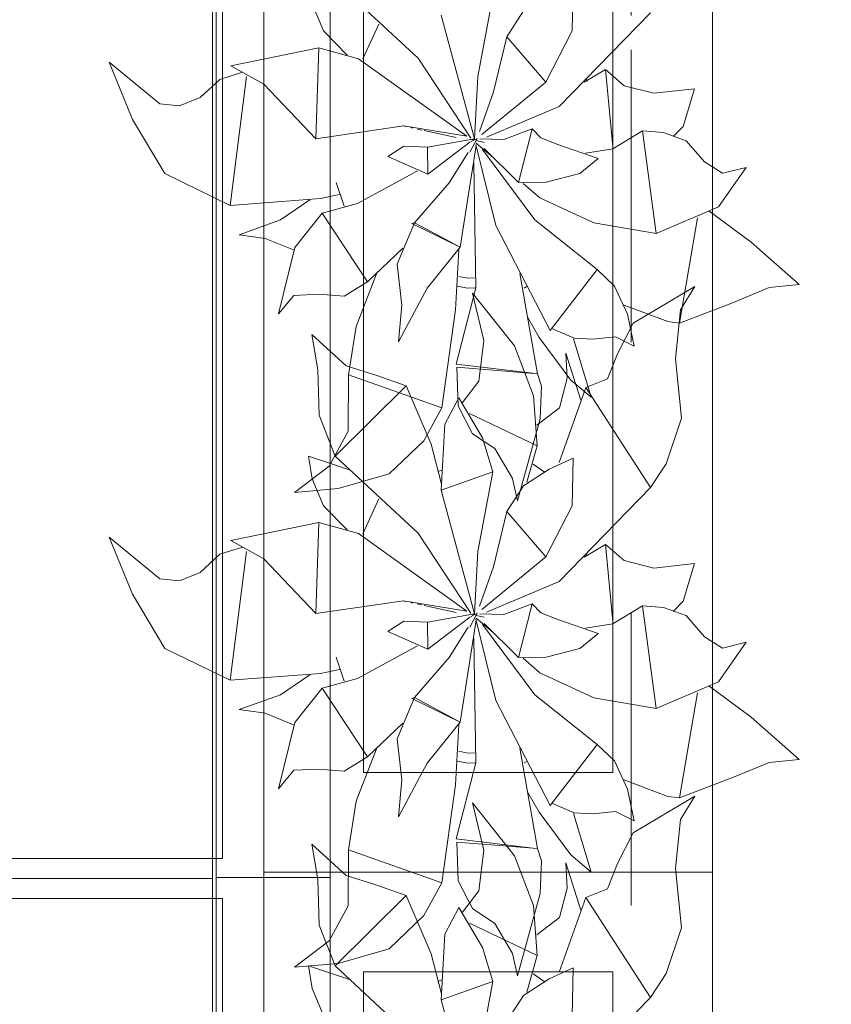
# Model space of a CAD drawing. Header units: millimetres. Extents: x 0 to 1184, y 0 to 836.
# Tile 159 of 241: x 942.35 to 950.49, y 475.56 to 485.43. Entities that reach past the tile are written whole.
import ezdxf
from ezdxf.xclip import XClip

# ---------------------------------------------------------------- set-up
doc = ezdxf.new("R2010")
doc.units = ezdxf.units.MM
doc.header["$MEASUREMENT"] = 0
doc.header["$XCLIPFRAME"] = 0
doc.linetypes.add('Штриховая', pattern=[5.644444, 2.822222, -2.822222])
for name, color, linetype in [('Интерьер - конструкции мебели', 7, 'Continuous'), ('Интерьер - Мебель', 7, 'Continuous'), ('Элемент Модели - Зона', 7, 'Continuous')]:
    doc.layers.add(name, color=color, linetype=linetype)

# ---------------------------------------------------------------- blocks, each defined once
blk = doc.blocks.new('Чертеж_4_4', base_point=(-278.4786, 89.5641))
at = {"layer": 'Интерьер - конструкции мебели', "color": 7, "linetype": 'Continuous', "lineweight": 15, "flags": 128}
for points in [[(939.384, 488.3652), (944.2865, 488.3652), (944.2865, 476.8205), (939.384, 476.8205)], [(944.3206, 488.3746), (945.4642, 488.3746), (945.4642, 476.8298), (944.3206, 476.8298)], [(939.384, 488.1652), (939.384, 477.0205), (944.384, 477.0205), (944.384, 488.1652)], [(939.384, 476.8205), (944.2865, 476.8205), (944.2865, 465.2758), (939.384, 465.2758)], [(944.3206, 476.8298), (945.4642, 476.8298), (945.4642, 465.2851), (944.3206, 465.2851)], [(939.384, 476.6205), (939.384, 465.4758), (944.384, 465.4758), (944.384, 476.6205)]]:
    blk.add_lwpolyline(points, close=True, dxfattribs=at)
at = {"layer": 'Интерьер - Мебель', "color": 7, "linetype": 'Continuous', "lineweight": 15}
for p, q in [((944.801, 491.8851), (944.801, 476.8851)), ((949.301, 476.8851), (949.301, 491.8851)), ((945.801, 490.8851), (945.801, 477.8851)), ((948.301, 477.8851), (948.301, 490.8851)), ((945.801, 477.8851), (948.301, 477.8851)), ((944.801, 476.8851), (944.801, 461.8851)), ((949.301, 476.8851), (944.801, 476.8851)), ((944.801, 476.8851), (949.301, 476.8851)), ((949.301, 461.8851), (949.301, 476.8851)), ((945.801, 475.8851), (945.801, 462.8851)), ((948.301, 475.8851), (945.801, 475.8851)), ((948.301, 462.8851), (948.301, 475.8851))]:
    blk.add_line(p, q, dxfattribs=at)
at = {"layer": 'Интерьер - Мебель', "color": 252, "linetype": 'Continuous', "lineweight": 5}
for p, q in [((945.5136, 485.8143), (946.3485, 485.0425)), ((945.5136, 485.8143), (946.3485, 485.0425)), ((947.8932, 485.3162), (947.9018, 485.7961)), ((947.8932, 485.3162), (947.9018, 485.7961)), ((945.2835, 485.5872), (945.3973, 485.3169)), ((945.2835, 485.5872), (945.3973, 485.3169)), ((946.9456, 484.859), (947.0951, 485.6567)), ((946.9456, 484.859), (947.0951, 485.6567)), ((947.2363, 485.2589), (947.4039, 485.5171)), ((947.2363, 485.2589), (947.4039, 485.5171)), ((947.763, 484.5586), (948.6766, 485.4991)), ((947.763, 484.5586), (948.6766, 485.4991)), ((945.7923, 485.0376), (945.952, 485.3853)), ((945.7923, 485.0376), (945.952, 485.3853)), ((946.5767, 485.4735), (946.9129, 484.235)), ((946.5767, 485.4735), (946.9129, 484.235)), ((945.3973, 485.3169), (945.6357, 485.0744)), ((945.3973, 485.3169), (945.6357, 485.0744)), ((947.6265, 484.8046), (947.8932, 485.3162)), ((947.6265, 484.8046), (947.8932, 485.3162)), ((947.1041, 484.7053), (947.2363, 485.2589)), ((947.1041, 484.7053), (947.2363, 485.2589)), ((947.2363, 485.2589), (947.6265, 484.8046)), ((947.2363, 485.2589), (947.6265, 484.8046)), ((944.4683, 484.968), (945.3498, 485.1483)), ((944.4683, 484.968), (945.3498, 485.1483)), ((945.3225, 484.2364), (945.3498, 485.1483)), ((945.3225, 484.2364), (945.3498, 485.1483)), ((945.3498, 485.1483), (945.7499, 485.038)), ((945.3498, 485.1483), (945.7499, 485.038)), ((943.2478, 485.0027), (943.4822, 484.4303)), ((943.2478, 485.0027), (943.7555, 484.5861)), ((943.2478, 485.0027), (943.4822, 484.4303)), ((943.2478, 485.0027), (943.7555, 484.5861)), ((945.7499, 485.038), (946.8368, 484.2617)), ((945.7499, 485.038), (946.8368, 484.2617)), ((946.3485, 485.0425), (946.8761, 484.2418)), ((946.3485, 485.0425), (946.8761, 484.2418)), ((944.3584, 484.8305), (944.5862, 484.9035)), ((944.3584, 484.8305), (944.5862, 484.9035)), ((944.4683, 484.968), (944.8004, 484.7847)), ((944.4683, 484.968), (944.8004, 484.7847)), ((948.0137, 484.8028), (948.2273, 484.929)), ((948.0137, 484.8028), (948.2273, 484.929)), ((948.2273, 484.929), (948.3, 484.1571)), ((948.2273, 484.929), (948.4153, 484.7678)), ((948.2273, 484.929), (948.3, 484.1571)), ((948.2273, 484.929), (948.4153, 484.7678)), ((944.1605, 484.6478), (944.3584, 484.8305)), ((944.1605, 484.6478), (944.3584, 484.8305)), ((944.4619, 483.5685), (944.6248, 484.8585)), ((944.4619, 483.5685), (944.6248, 484.8585)), ((946.9129, 484.235), (946.9456, 484.859)), ((946.9129, 484.235), (946.9456, 484.859)), ((946.9848, 484.2773), (947.6265, 484.8046)), ((946.9848, 484.2773), (947.6265, 484.8046)), ((948.0314, 484.8392), (948.04, 484.8112)), ((948.0314, 484.8392), (948.04, 484.8112)), ((944.8004, 484.7847), (945.3225, 484.2364)), ((944.8004, 484.7847), (945.3225, 484.2364)), ((946.9638, 484.3099), (947.1041, 484.7053)), ((946.9638, 484.3099), (947.1041, 484.7053)), ((948.4153, 484.7678), (948.7104, 484.692)), ((948.4153, 484.7678), (948.7104, 484.692)), ((948.7104, 484.692), (949.1189, 484.7377)), ((948.7104, 484.692), (949.1189, 484.7377)), ((949.0047, 484.3603), (949.1189, 484.7377)), ((949.0047, 484.3603), (949.1189, 484.7377)), ((943.9552, 484.5649), (944.1605, 484.6478)), ((943.9552, 484.5649), (944.1605, 484.6478)), ((943.7555, 484.5861), (943.9552, 484.5649)), ((943.7555, 484.5861), (943.9552, 484.5649)), ((947.0317, 484.2503), (947.763, 484.5586)), ((947.0317, 484.2503), (947.763, 484.5586)), ((943.4822, 484.4303), (943.8079, 483.8871)), ((943.4822, 484.4303), (943.8079, 483.8871)), ((945.3225, 484.2364), (946.2012, 484.3647)), ((945.3225, 484.2364), (946.2012, 484.3647)), ((946.2012, 484.3647), (946.8368, 484.2617)), ((946.2012, 484.3647), (946.8368, 484.2617)), ((946.2056, 484.3619), (946.2167, 484.3595)), ((946.2056, 484.3619), (946.2167, 484.3595)), ((946.2725, 484.3473), (946.2949, 484.3425)), ((946.2725, 484.3473), (946.2949, 484.3425)), ((946.3395, 484.3328), (946.3841, 484.323)), ((946.3395, 484.3328), (946.3841, 484.323)), ((946.4065, 484.3181), (946.7297, 484.2477)), ((946.4065, 484.3181), (946.7297, 484.2477)), ((947.2067, 484.2269), (947.4903, 484.3349)), ((947.2067, 484.2269), (947.4903, 484.3349)), ((947.3548, 483.7972), (947.4903, 484.3349)), ((947.3548, 483.7972), (947.4903, 484.3349)), ((947.4903, 484.3349), (947.5795, 484.2442)), ((947.4903, 484.3349), (947.5795, 484.2442)), ((948.3002, 484.1344), (948.5962, 484.3145)), ((948.3002, 484.1344), (948.5962, 484.3145)), ((948.5962, 484.3145), (948.7335, 483.2849)), ((948.5962, 484.3145), (948.809, 484.2975)), ((948.5962, 484.3145), (948.7335, 483.2849)), ((948.5962, 484.3145), (948.809, 484.2975)), ((948.9053, 484.2578), (949.0047, 484.3603)), ((948.9053, 484.2578), (949.0047, 484.3603)), ((946.442, 484.1522), (946.9129, 484.235)), ((946.442, 484.1522), (946.9129, 484.235)), ((946.4445, 483.8803), (946.8673, 484.2005)), ((946.4445, 483.8803), (946.8673, 484.2005)), ((946.8643, 484.1005), (946.9388, 484.2395)), ((946.8643, 484.1005), (946.9388, 484.2395)), ((946.8728, 484.2035), (946.9388, 484.2395)), ((946.8728, 484.2035), (946.9388, 484.2395)), ((946.8842, 484.23), (946.9069, 484.2245)), ((946.8842, 484.23), (946.9069, 484.2245)), ((946.9015, 484.2264), (946.9129, 484.235)), ((946.9015, 484.2264), (946.9129, 484.235)), ((946.9295, 484.219), (947.0086, 484.1999)), ((946.9295, 484.219), (947.0086, 484.1999)), ((946.9671, 484.2335), (947.2067, 484.2269)), ((946.9671, 484.2335), (947.2067, 484.2269)), ((947.5795, 484.2442), (947.747, 484.1786)), ((947.5795, 484.2442), (947.747, 484.1786)), ((948.809, 484.2975), (949.0355, 484.2167)), ((948.809, 484.2975), (949.0355, 484.2167)), ((949.0355, 484.2167), (949.2207, 484.0035)), ((949.0355, 484.2167), (949.2207, 484.0035)), ((946.0438, 484.0586), (946.2031, 484.1608)), ((946.0438, 484.0586), (946.2031, 484.1608)), ((946.2031, 484.1608), (946.442, 484.1522)), ((946.2031, 484.1608), (946.442, 484.1522)), ((946.442, 484.1522), (946.4445, 483.8803)), ((946.442, 484.1522), (946.4445, 483.8803)), ((946.7688, 483.1492), (946.9279, 484.1696)), ((946.7688, 483.1492), (946.9279, 484.1696)), ((946.9267, 484.1791), (947.1265, 483.3662)), ((946.9267, 484.1791), (947.1265, 483.3662)), ((946.9295, 484.1913), (947.0985, 484.0467)), ((946.9295, 484.1913), (947.0985, 484.0467)), ((946.9934, 484.1271), (947.5186, 483.4237)), ((946.9934, 484.1271), (947.5186, 483.4237)), ((947.0105, 484.1383), (947.3548, 483.7972)), ((947.0105, 484.1383), (947.3548, 483.7972)), ((947.747, 484.1786), (948.1539, 484.0364)), ((947.747, 484.1786), (948.1539, 484.0364)), ((948.0249, 484.0915), (948.3002, 484.1344)), ((948.0249, 484.0915), (948.3002, 484.1344)), ((946.0438, 484.0586), (946.4445, 483.8803)), ((946.0438, 484.0586), (946.4445, 483.8803)), ((946.658, 483.7954), (946.85, 484.099)), ((946.658, 483.7954), (946.85, 484.099)), ((947.9678, 483.8879), (948.1539, 484.0364)), ((947.9678, 483.8879), (948.1539, 484.0364)), ((949.2207, 484.0035), (949.3984, 483.89)), ((949.2207, 484.0035), (949.3984, 483.89)), ((945.7407, 483.5865), (946.3395, 483.9128)), ((945.7407, 483.5865), (946.3395, 483.9128)), ((946.905, 483.9911), (946.9263, 482.7418)), ((946.905, 483.9911), (946.9263, 482.7418)), ((949.359, 483.5536), (949.6366, 483.9494)), ((949.359, 483.5536), (949.6366, 483.9494)), ((949.3984, 483.89), (949.6366, 483.9494)), ((949.3984, 483.89), (949.6366, 483.9494)), ((943.8079, 483.8871), (944.4619, 483.5685)), ((943.8079, 483.8871), (944.4619, 483.5685)), ((947.6328, 483.8011), (947.9678, 483.8879)), ((947.6328, 483.8011), (947.9678, 483.8879)), ((945.5249, 483.7988), (945.607, 483.5603)), ((945.5249, 483.7988), (945.607, 483.5603)), ((946.3118, 483.3947), (946.658, 483.7954)), ((946.3118, 483.3947), (946.658, 483.7954)), ((947.3548, 483.7972), (947.6328, 483.8011)), ((947.3548, 483.7972), (947.6328, 483.8011)), ((947.3999, 483.7888), (947.5688, 483.6443)), ((947.3999, 483.7888), (947.5688, 483.6443)), ((944.4619, 483.5685), (945.3673, 483.6372)), ((944.4619, 483.5685), (945.3673, 483.6372)), ((944.967, 483.4237), (945.261, 483.6224)), ((944.967, 483.4237), (945.261, 483.6224)), ((945.3673, 483.6372), (945.5578, 483.6765)), ((945.3673, 483.6372), (945.5578, 483.6765)), ((947.5688, 483.6443), (948.111, 483.3921)), ((947.5688, 483.6443), (948.111, 483.3921)), ((945.3851, 483.4896), (945.7407, 483.5865)), ((945.3851, 483.4896), (945.7407, 483.5865)), ((948.7335, 483.2849), (949.359, 483.5536)), ((948.7335, 483.2849), (949.359, 483.5536)), ((949.2623, 483.5124), (949.6863, 483.1984)), ((949.2623, 483.5124), (949.6863, 483.1984)), ((944.553, 483.2739), (944.967, 483.4237)), ((944.553, 483.2739), (944.967, 483.4237)), ((945.1103, 483.1458), (945.3851, 483.4896)), ((945.1103, 483.1458), (945.3851, 483.4896)), ((945.3851, 483.4896), (945.8398, 482.8003)), ((945.3851, 483.4896), (945.8398, 482.8003)), ((947.5186, 483.4237), (948.1415, 482.9247)), ((947.5186, 483.4237), (948.1415, 482.9247)), ((948.9677, 482.3886), (949.1488, 483.4419)), ((948.9677, 482.3886), (949.1488, 483.4419)), ((946.1357, 482.9804), (946.3118, 483.3947)), ((946.1357, 482.9804), (946.3118, 483.3947)), ((946.2857, 483.3863), (946.3118, 483.3947)), ((946.2857, 483.3863), (946.3118, 483.3947)), ((946.2857, 483.3863), (946.7688, 483.1492)), ((946.2857, 483.3863), (946.7688, 483.1492)), ((946.3118, 483.3947), (946.7688, 483.1492)), ((946.3118, 483.3947), (946.7688, 483.1492)), ((947.1265, 483.3662), (947.673, 482.3144)), ((947.1265, 483.3662), (947.673, 482.3144)), ((948.111, 483.3921), (948.7335, 483.2849)), ((948.111, 483.3921), (948.7335, 483.2849)), ((944.553, 483.2739), (944.8118, 483.2376)), ((944.553, 483.2739), (944.8118, 483.2376)), ((944.8118, 483.2376), (945.0977, 483.1212)), ((944.8118, 483.2376), (945.0977, 483.1212)), ((944.9465, 482.4798), (945.1103, 483.1458)), ((944.9465, 482.4798), (945.1103, 483.1458)), ((945.8398, 482.8003), (946.1944, 483.1391)), ((945.8398, 482.8003), (946.1944, 483.1391)), ((946.439, 482.7368), (946.7688, 483.1492)), ((946.439, 482.7368), (946.7688, 483.1492)), ((946.7224, 482.5209), (946.7544, 483.121)), ((946.7224, 482.5209), (946.7544, 483.121)), ((949.6863, 483.1984), (950.1679, 482.7734)), ((949.6863, 483.1984), (950.1679, 482.7734)), ((946.1357, 482.9804), (946.1822, 482.5692)), ((946.1357, 482.9804), (946.1822, 482.5692)), ((947.673, 482.3144), (948.1416, 482.9247)), ((947.673, 482.3144), (948.1416, 482.9247)), ((948.1415, 482.9247), (948.3165, 482.7593)), ((948.1415, 482.9247), (948.3165, 482.7593)), ((945.7262, 482.3549), (945.9292, 482.8807)), ((945.7262, 482.3549), (945.9292, 482.8807)), ((946.7542, 482.8559), (946.8469, 482.8373)), ((946.7542, 482.8559), (946.8469, 482.8373)), ((946.8469, 482.8373), (946.9122, 482.8411)), ((946.8469, 482.8373), (946.9122, 482.8411)), ((947.368, 482.8865), (947.543, 481.8807)), ((947.368, 482.8865), (947.543, 481.8807)), ((945.6056, 482.6571), (945.8398, 482.8003)), ((945.6056, 482.6571), (945.8398, 482.8003)), ((946.1497, 482.2009), (946.439, 482.7368)), ((946.1497, 482.2009), (946.439, 482.7368)), ((946.7275, 481.9772), (946.9263, 482.7418)), ((946.7275, 481.9772), (946.9263, 482.7418)), ((946.7414, 482.7572), (946.8422, 482.737)), ((946.7414, 482.7572), (946.8422, 482.737)), ((946.8422, 482.737), (946.9201, 482.7415)), ((946.8422, 482.737), (946.9201, 482.7415)), ((947.4112, 482.7395), (947.4337, 482.7544)), ((947.4112, 482.7395), (947.4337, 482.7544)), ((948.3165, 482.7593), (948.4467, 482.4772)), ((948.3165, 482.7593), (948.4467, 482.4772)), ((948.504, 482.3877), (949.1221, 482.7563)), ((948.504, 482.3877), (949.1221, 482.7563)), ((948.9771, 482.5223), (949.1221, 482.7563)), ((948.9771, 482.5223), (949.1221, 482.7563)), ((949.5088, 482.5962), (949.8672, 482.7452)), ((949.5088, 482.5962), (949.8672, 482.7452)), ((949.8672, 482.7452), (950.1679, 482.7734)), ((949.8672, 482.7452), (950.1679, 482.7734)), ((944.9465, 482.4798), (945.1017, 482.6659)), ((944.9465, 482.4798), (945.1017, 482.6659)), ((945.1017, 482.6659), (945.3502, 482.6774)), ((945.1017, 482.6659), (945.3502, 482.6774)), ((945.3502, 482.6774), (945.6056, 482.6571)), ((945.3502, 482.6774), (945.6056, 482.6571)), ((946.8917, 482.6888), (947.0074, 482.2147)), ((946.8917, 482.6888), (947.3122, 482.159)), ((946.8917, 482.6888), (947.0074, 482.2147)), ((946.8917, 482.6888), (947.3122, 482.159)), ((946.1497, 482.2009), (946.1822, 482.5692)), ((946.1497, 482.2009), (946.1822, 482.5692)), ((948.4041, 482.5725), (948.853, 482.403)), ((948.4041, 482.5725), (948.853, 482.403)), ((948.9294, 482.0299), (948.9771, 482.5223)), ((948.9294, 482.0299), (948.9771, 482.5223)), ((948.9677, 482.3886), (949.5088, 482.5962)), ((948.9677, 482.3886), (949.5088, 482.5962)), ((946.5844, 481.5394), (946.7224, 482.5209)), ((946.5844, 481.5394), (946.7224, 482.5209)), ((947.4486, 482.4447), (947.5624, 482.2448)), ((947.4486, 482.4447), (947.5624, 482.2448)), ((948.4467, 482.4772), (948.5152, 482.1583)), ((948.4467, 482.4772), (948.5152, 482.1583)), ((945.649, 481.87), (945.7262, 482.3549)), ((945.649, 481.87), (945.7262, 482.3549)), ((947.6886, 482.3347), (947.9125, 482.2378)), ((947.6886, 482.3347), (947.9125, 482.2378)), ((948.3466, 482.0817), (948.504, 482.3877)), ((948.3466, 482.0817), (948.504, 482.3877)), ((948.853, 482.403), (948.9677, 482.3886)), ((948.853, 482.403), (948.9677, 482.3886)), ((945.2797, 482.2743), (945.3419, 481.9193)), ((945.2797, 482.2743), (945.6261, 481.9593)), ((945.2797, 482.2743), (945.3419, 481.9193)), ((945.2797, 482.2743), (945.6261, 481.9593)), ((947.5624, 482.2448), (947.8772, 481.8175)), ((947.5624, 482.2448), (947.8772, 481.8175)), ((947.9061, 482.2311), (948.0817, 481.6444)), ((947.9061, 482.2311), (948.0817, 481.6444)), ((947.9125, 482.2378), (948.0958, 482.2284)), ((947.9125, 482.2378), (948.0958, 482.2284)), ((948.0958, 482.2284), (948.3278, 482.2516)), ((948.0958, 482.2284), (948.3278, 482.2516)), ((948.3278, 482.2516), (948.5152, 482.1583)), ((948.3278, 482.2516), (948.5152, 482.1583)), ((946.9557, 481.8061), (947.0074, 482.2147)), ((946.9557, 481.8061), (947.0074, 482.2147)), ((947.3122, 482.159), (947.5034, 481.6579)), ((947.3122, 482.159), (947.5034, 481.6579)), ((947.8297, 482.0864), (947.8419, 481.8346)), ((947.8297, 482.0864), (947.9796, 481.6144)), ((947.8297, 482.0864), (947.8419, 481.8346)), ((947.8297, 482.0864), (947.9796, 481.6144)), ((948.2476, 481.8284), (948.3466, 482.0817)), ((948.2476, 481.8284), (948.3466, 482.0817)), ((948.9294, 482.0299), (948.9874, 481.435)), ((948.9294, 482.0299), (948.9874, 481.435)), ((945.6261, 481.9593), (945.9247, 481.8676)), ((945.6261, 481.9593), (945.9247, 481.8676)), ((946.7275, 481.9772), (947.4989, 481.8859)), ((946.7275, 481.9772), (947.4989, 481.8859)), ((946.7344, 481.9453), (946.7478, 481.5576)), ((946.7344, 481.9453), (947.543, 481.8807)), ((946.7344, 481.9453), (946.7478, 481.5576)), ((946.7344, 481.9453), (947.543, 481.8807)), ((945.3419, 481.9193), (945.356, 481.4637)), ((945.3419, 481.9193), (945.356, 481.4637)), ((945.6445, 481.3062), (945.649, 481.87)), ((945.6445, 481.3062), (945.649, 481.87)), ((945.649, 481.87), (946.5844, 481.5394)), ((945.649, 481.87), (946.5844, 481.5394)), ((945.9247, 481.8676), (946.2266, 481.7599)), ((945.9247, 481.8676), (946.2266, 481.7599)), ((947.543, 481.8807), (947.5834, 481.7574)), ((947.543, 481.8807), (947.5834, 481.7574)), ((947.7662, 481.5377), (947.8419, 481.8346)), ((947.7662, 481.5377), (947.8419, 481.8346)), ((945.5136, 481.0541), (946.2266, 481.7599)), ((945.5136, 481.0541), (946.2266, 481.7599)), ((946.2266, 481.7599), (946.4775, 481.1757)), ((946.2266, 481.7599), (946.4775, 481.1757)), ((946.7924, 481.5924), (946.9557, 481.8061)), ((946.7924, 481.5924), (946.9557, 481.8061)), ((947.5701, 481.4293), (947.5834, 481.7574)), ((947.5701, 481.4293), (947.5834, 481.7574)), ((947.7608, 480.9915), (948.0293, 481.7413)), ((947.7608, 480.9915), (948.0293, 481.7413)), ((947.8772, 481.8175), (948.0817, 481.6444)), ((947.8772, 481.8175), (948.0817, 481.6444)), ((948.0293, 481.7413), (948.2476, 481.8284)), ((948.0293, 481.7413), (948.2476, 481.8284)), ((948.0293, 481.7413), (948.6766, 480.7389)), ((948.0293, 481.7413), (948.6766, 480.7389)), ((946.6163, 481.3735), (946.7544, 481.6394)), ((946.6163, 481.3735), (946.7544, 481.6394)), ((946.7544, 481.6394), (946.9938, 481.2389)), ((946.7544, 481.6394), (946.9938, 481.2389)), ((947.5034, 481.6579), (947.5408, 481.1587)), ((947.5034, 481.6579), (947.5408, 481.1587)), ((946.4044, 481.209), (946.5844, 481.5394)), ((946.4044, 481.209), (946.5844, 481.5394)), ((946.7478, 481.5576), (946.8911, 481.2798)), ((946.7478, 481.5576), (946.8911, 481.2798)), ((947.537, 481.364), (947.7662, 481.5377)), ((947.537, 481.364), (947.7662, 481.5377)), ((945.356, 481.4637), (945.5136, 481.0541)), ((945.356, 481.4637), (945.5136, 481.0541)), ((946.8618, 481.4816), (947.5408, 481.1587)), ((946.8618, 481.4816), (947.5408, 481.1587)), ((946.5767, 480.7133), (946.6163, 481.3735)), ((946.5767, 480.7133), (946.6163, 481.3735)), ((947.3423, 480.6065), (947.5701, 481.4293)), ((947.3423, 480.6065), (947.5701, 481.4293)), ((948.8347, 480.977), (948.9874, 481.435)), ((948.8347, 480.977), (948.9874, 481.435)), ((945.4548, 480.9557), (945.6445, 481.3062)), ((945.4548, 480.9557), (945.6445, 481.3062)), ((946.8911, 481.2798), (947.1182, 481.1311)), ((946.8911, 481.2798), (947.1182, 481.1311)), ((946.0575, 480.8762), (946.4044, 481.209)), ((946.0575, 480.8762), (946.4044, 481.209)), ((946.4775, 481.1757), (946.5803, 480.7736)), ((946.4775, 481.1757), (946.5803, 480.7736)), ((946.9938, 481.2389), (947.0951, 480.8965)), ((946.9938, 481.2389), (947.0951, 480.8965)), ((947.439, 480.7922), (947.5408, 481.1587)), ((947.439, 480.7922), (947.5408, 481.1587)), ((945.2487, 481.0544), (945.2835, 480.827)), ((945.2487, 481.0544), (945.6586, 480.9166)), ((945.2487, 481.0544), (945.2835, 480.827)), ((945.2487, 481.0544), (945.6586, 480.9166)), ((945.5136, 481.0541), (946.3485, 480.2823)), ((945.5136, 481.0541), (946.3485, 480.2823)), ((947.1182, 481.1311), (947.2944, 480.8297)), ((947.1182, 481.1311), (947.2944, 480.8297)), ((945.1073, 480.6909), (945.4548, 480.9557)), ((945.1073, 480.6909), (945.4548, 480.9557)), ((947.5003, 480.9752), (947.6119, 480.8978)), ((947.5003, 480.9752), (947.6119, 480.8978)), ((947.6608, 480.9245), (947.9018, 481.0358)), ((947.6608, 480.9245), (947.9018, 481.0358)), ((947.8932, 480.5559), (947.9018, 481.0358)), ((947.8932, 480.5559), (947.9018, 481.0358)), ((948.6766, 480.7389), (948.8347, 480.977)), ((948.6766, 480.7389), (948.8347, 480.977)), ((945.5453, 480.7291), (946.0575, 480.8762)), ((945.5453, 480.7291), (946.0575, 480.8762)), ((946.5444, 480.8994), (946.588, 480.9133)), ((946.5444, 480.8994), (946.588, 480.9133)), ((946.5767, 480.7133), (947.0951, 480.8965)), ((946.5767, 480.7133), (947.0951, 480.8965)), ((946.9456, 480.0988), (947.0951, 480.8965)), ((946.9456, 480.0988), (947.0951, 480.8965)), ((947.4039, 480.7569), (947.6608, 480.9245)), ((947.4039, 480.7569), (947.6608, 480.9245)), ((945.2835, 480.827), (945.3973, 480.5567)), ((945.2835, 480.827), (945.3973, 480.5567)), ((947.2363, 480.4987), (947.4039, 480.7569)), ((947.2363, 480.4987), (947.4039, 480.7569)), ((947.2944, 480.8297), (947.3423, 480.6065)), ((947.2944, 480.8297), (947.3423, 480.6065)), ((945.1073, 480.6909), (945.5453, 480.7291)), ((945.1073, 480.6909), (945.5453, 480.7291)), ((946.5767, 480.7133), (946.9129, 479.4748)), ((946.5767, 480.7133), (946.9129, 479.4748)), ((947.763, 479.7984), (948.6766, 480.7389)), ((947.763, 479.7984), (948.6766, 480.7389)), ((945.3973, 480.5567), (945.6357, 480.3142)), ((945.3973, 480.5567), (945.6357, 480.3142)), ((945.7923, 480.2774), (945.952, 480.6251)), ((945.7923, 480.2774), (945.952, 480.6251)), ((947.6265, 480.0444), (947.8932, 480.5559)), ((947.6265, 480.0444), (947.8932, 480.5559)), ((947.1041, 479.9451), (947.2363, 480.4987)), ((947.1041, 479.9451), (947.2363, 480.4987)), ((947.2363, 480.4987), (947.6265, 480.0444)), ((947.2363, 480.4987), (947.6265, 480.0444)), ((944.4683, 480.2077), (945.3498, 480.3881)), ((944.4683, 480.2077), (945.3498, 480.3881)), ((945.3225, 479.4761), (945.3498, 480.3881)), ((945.3225, 479.4761), (945.3498, 480.3881)), ((945.3498, 480.3881), (945.7499, 480.2778)), ((945.3498, 480.3881), (945.7499, 480.2778)), ((945.7499, 480.2778), (946.8368, 479.5015)), ((945.7499, 480.2778), (946.8368, 479.5015)), ((946.3485, 480.2823), (946.8761, 479.4816)), ((946.3485, 480.2823), (946.8761, 479.4816)), ((943.2478, 480.2425), (943.4822, 479.6701)), ((943.2478, 480.2425), (943.7555, 479.8259)), ((943.2478, 480.2425), (943.4822, 479.6701)), ((943.2478, 480.2425), (943.7555, 479.8259)), ((944.4683, 480.2077), (944.8004, 480.0245)), ((944.4683, 480.2077), (944.8004, 480.0245)), ((948.0137, 480.0426), (948.2273, 480.1688)), ((948.0137, 480.0426), (948.2273, 480.1688)), ((948.2273, 480.1688), (948.3, 479.3968)), ((948.2273, 480.1688), (948.4153, 480.0075)), ((948.2273, 480.1688), (948.3, 479.3968)), ((948.2273, 480.1688), (948.4153, 480.0075)), ((944.1605, 479.8876), (944.3584, 480.0703)), ((944.1605, 479.8876), (944.3584, 480.0703)), ((944.3584, 480.0703), (944.5862, 480.1433)), ((944.3584, 480.0703), (944.5862, 480.1433)), ((944.4619, 478.8083), (944.6248, 480.0983)), ((944.4619, 478.8083), (944.6248, 480.0983)), ((946.9129, 479.4748), (946.9456, 480.0988)), ((946.9129, 479.4748), (946.9456, 480.0988)), ((948.0314, 480.079), (948.04, 480.051)), ((948.0314, 480.079), (948.04, 480.051)), ((944.8004, 480.0245), (945.3225, 479.4761)), ((944.8004, 480.0245), (945.3225, 479.4761)), ((946.9848, 479.5171), (947.6265, 480.0444)), ((946.9848, 479.5171), (947.6265, 480.0444)), ((948.4153, 480.0075), (948.7104, 479.9317)), ((948.4153, 480.0075), (948.7104, 479.9317)), ((948.7104, 479.9317), (949.1189, 479.9775)), ((948.7104, 479.9317), (949.1189, 479.9775)), ((949.0047, 479.6001), (949.1189, 479.9775)), ((949.0047, 479.6001), (949.1189, 479.9775)), ((943.9552, 479.8047), (944.1605, 479.8876)), ((943.9552, 479.8047), (944.1605, 479.8876)), ((946.9638, 479.5497), (947.1041, 479.9451)), ((946.9638, 479.5497), (947.1041, 479.9451)), ((943.7555, 479.8259), (943.9552, 479.8047)), ((943.7555, 479.8259), (943.9552, 479.8047)), ((947.0317, 479.4901), (947.763, 479.7984)), ((947.0317, 479.4901), (947.763, 479.7984)), ((943.4822, 479.6701), (943.8079, 479.1269)), ((943.4822, 479.6701), (943.8079, 479.1269)), ((945.3225, 479.4761), (946.2012, 479.6045)), ((945.3225, 479.4761), (946.2012, 479.6045)), ((946.2012, 479.6045), (946.8368, 479.5015)), ((946.2012, 479.6045), (946.8368, 479.5015)), ((946.2056, 479.6017), (946.2167, 479.5993)), ((946.2056, 479.6017), (946.2167, 479.5993)), ((946.2725, 479.5871), (946.2949, 479.5823)), ((946.2725, 479.5871), (946.2949, 479.5823)), ((946.3395, 479.5725), (946.3841, 479.5628)), ((946.3395, 479.5725), (946.3841, 479.5628)), ((947.2067, 479.4667), (947.4903, 479.5747)), ((947.2067, 479.4667), (947.4903, 479.5747)), ((947.3548, 479.037), (947.4903, 479.5747)), ((947.3548, 479.037), (947.4903, 479.5747)), ((947.4903, 479.5747), (947.5795, 479.484)), ((947.4903, 479.5747), (947.5795, 479.484)), ((948.9053, 479.4976), (949.0047, 479.6001)), ((948.9053, 479.4976), (949.0047, 479.6001)), ((946.4065, 479.5579), (946.7297, 479.4874)), ((946.4065, 479.5579), (946.7297, 479.4874)), ((946.442, 479.392), (946.9129, 479.4748)), ((946.442, 479.392), (946.9129, 479.4748)), ((946.8643, 479.3403), (946.9388, 479.4793)), ((946.8643, 479.3403), (946.9388, 479.4793)), ((946.8728, 479.4433), (946.9388, 479.4793)), ((946.8728, 479.4433), (946.9388, 479.4793)), ((946.8842, 479.4697), (946.9069, 479.4643)), ((946.8842, 479.4697), (946.9069, 479.4643)), ((946.9015, 479.4662), (946.9129, 479.4748)), ((946.9015, 479.4662), (946.9129, 479.4748)), ((946.9671, 479.4733), (947.2067, 479.4667)), ((946.9671, 479.4733), (947.2067, 479.4667)), ((947.5795, 479.484), (947.747, 479.4184)), ((947.5795, 479.484), (947.747, 479.4184)), ((948.3002, 479.3742), (948.5962, 479.5543)), ((948.3002, 479.3742), (948.5962, 479.5543)), ((948.5962, 479.5543), (948.7335, 478.5247)), ((948.5962, 479.5543), (948.809, 479.5373)), ((948.5962, 479.5543), (948.7335, 478.5247)), ((948.5962, 479.5543), (948.809, 479.5373)), ((948.809, 479.5373), (949.0355, 479.4565)), ((948.809, 479.5373), (949.0355, 479.4565)), ((946.0438, 479.2984), (946.2031, 479.4006)), ((946.0438, 479.2984), (946.2031, 479.4006)), ((946.2031, 479.4006), (946.442, 479.392)), ((946.2031, 479.4006), (946.442, 479.392)), ((946.442, 479.392), (946.4445, 479.1201)), ((946.442, 479.392), (946.4445, 479.1201)), ((946.4445, 479.1201), (946.8673, 479.4403)), ((946.4445, 479.1201), (946.8673, 479.4403)), ((946.7688, 478.389), (946.9279, 479.4094)), ((946.7688, 478.389), (946.9279, 479.4094)), ((946.9267, 479.4189), (947.1265, 478.606)), ((946.9267, 479.4189), (947.1265, 478.606)), ((946.9295, 479.4588), (947.0086, 479.4397)), ((946.9295, 479.4588), (947.0086, 479.4397)), ((946.9295, 479.431), (947.0985, 479.2865)), ((946.9295, 479.431), (947.0985, 479.2865)), ((946.9934, 479.3669), (947.5186, 478.6635)), ((946.9934, 479.3669), (947.5186, 478.6635)), ((947.0105, 479.3781), (947.3548, 479.037)), ((947.0105, 479.3781), (947.3548, 479.037)), ((947.747, 479.4184), (948.1539, 479.2762)), ((947.747, 479.4184), (948.1539, 479.2762)), ((948.0249, 479.3313), (948.3002, 479.3742)), ((948.0249, 479.3313), (948.3002, 479.3742)), ((949.0355, 479.4565), (949.2207, 479.2433)), ((949.0355, 479.4565), (949.2207, 479.2433)), ((946.0438, 479.2984), (946.4445, 479.1201)), ((946.0438, 479.2984), (946.4445, 479.1201)), ((946.658, 479.0352), (946.85, 479.3388)), ((946.658, 479.0352), (946.85, 479.3388)), ((947.9678, 479.1277), (948.1539, 479.2762)), ((947.9678, 479.1277), (948.1539, 479.2762)), ((946.905, 479.2309), (946.9263, 477.9816)), ((946.905, 479.2309), (946.9263, 477.9816)), ((949.2207, 479.2433), (949.3984, 479.1298)), ((949.2207, 479.2433), (949.3984, 479.1298)), ((949.359, 478.7934), (949.6366, 479.1892)), ((949.359, 478.7934), (949.6366, 479.1892)), ((949.3984, 479.1298), (949.6366, 479.1892)), ((949.3984, 479.1298), (949.6366, 479.1892)), ((943.8079, 479.1269), (944.4619, 478.8083)), ((943.8079, 479.1269), (944.4619, 478.8083)), ((945.7407, 478.8263), (946.3395, 479.1526)), ((945.7407, 478.8263), (946.3395, 479.1526)), ((947.6328, 479.0409), (947.9678, 479.1277)), ((947.6328, 479.0409), (947.9678, 479.1277)), ((945.5249, 479.0386), (945.607, 478.8001)), ((945.5249, 479.0386), (945.607, 478.8001)), ((946.3118, 478.6345), (946.658, 479.0352)), ((946.3118, 478.6345), (946.658, 479.0352)), ((947.3548, 479.037), (947.6328, 479.0409)), ((947.3548, 479.037), (947.6328, 479.0409)), ((947.3999, 479.0286), (947.5688, 478.8841)), ((947.3999, 479.0286), (947.5688, 478.8841)), ((944.4619, 478.8083), (945.3673, 478.877)), ((944.4619, 478.8083), (945.3673, 478.877)), ((945.3673, 478.877), (945.5578, 478.9163)), ((945.3673, 478.877), (945.5578, 478.9163)), ((947.5688, 478.8841), (948.111, 478.6319)), ((947.5688, 478.8841), (948.111, 478.6319)), ((944.967, 478.6635), (945.261, 478.8622)), ((944.967, 478.6635), (945.261, 478.8622)), ((945.3851, 478.7294), (945.7407, 478.8263)), ((945.3851, 478.7294), (945.7407, 478.8263)), ((948.7335, 478.5247), (949.359, 478.7934)), ((948.7335, 478.5247), (949.359, 478.7934)), ((945.1103, 478.3856), (945.3851, 478.7294)), ((945.1103, 478.3856), (945.3851, 478.7294)), ((945.3851, 478.7294), (945.8398, 478.0401)), ((945.3851, 478.7294), (945.8398, 478.0401)), ((948.9677, 477.6284), (949.1488, 478.6817)), ((948.9677, 477.6284), (949.1488, 478.6817)), ((949.2623, 478.7522), (949.6863, 478.4382)), ((949.2623, 478.7522), (949.6863, 478.4382)), ((944.553, 478.5137), (944.967, 478.6635)), ((944.553, 478.5137), (944.967, 478.6635)), ((946.1357, 478.2202), (946.3118, 478.6345)), ((946.1357, 478.2202), (946.3118, 478.6345)), ((946.2857, 478.6261), (946.3118, 478.6345)), ((946.2857, 478.6261), (946.3118, 478.6345)), ((946.2857, 478.6261), (946.7688, 478.389)), ((946.2857, 478.6261), (946.7688, 478.389)), ((946.3118, 478.6345), (946.7688, 478.389)), ((946.3118, 478.6345), (946.7688, 478.389)), ((947.1265, 478.606), (947.673, 477.5542)), ((947.1265, 478.606), (947.673, 477.5542)), ((947.5186, 478.6635), (948.1415, 478.1645)), ((947.5186, 478.6635), (948.1415, 478.1645)), ((948.111, 478.6319), (948.7335, 478.5247)), ((948.111, 478.6319), (948.7335, 478.5247)), ((944.553, 478.5137), (944.8118, 478.4774)), ((944.553, 478.5137), (944.8118, 478.4774)), ((944.8118, 478.4774), (945.0977, 478.361)), ((944.8118, 478.4774), (945.0977, 478.361)), ((944.9465, 477.7196), (945.1103, 478.3856)), ((944.9465, 477.7196), (945.1103, 478.3856)), ((945.8398, 478.0401), (946.1944, 478.3789)), ((945.8398, 478.0401), (946.1944, 478.3789)), ((946.439, 477.9766), (946.7688, 478.389)), ((946.439, 477.9766), (946.7688, 478.389)), ((949.6863, 478.4382), (950.1679, 478.0132)), ((949.6863, 478.4382), (950.1679, 478.0132)), ((946.7224, 477.7607), (946.7544, 478.3607)), ((946.7224, 477.7607), (946.7544, 478.3607)), ((946.1357, 478.2202), (946.1822, 477.809)), ((946.1357, 478.2202), (946.1822, 477.809)), ((945.7262, 477.5947), (945.9292, 478.1205)), ((945.7262, 477.5947), (945.9292, 478.1205)), ((946.7542, 478.0957), (946.8469, 478.0771)), ((946.7542, 478.0957), (946.8469, 478.0771)), ((947.368, 478.1263), (947.543, 477.1205)), ((947.368, 478.1263), (947.543, 477.1205)), ((947.673, 477.5542), (948.1416, 478.1645)), ((947.673, 477.5542), (948.1416, 478.1645)), ((948.1415, 478.1645), (948.3165, 477.999)), ((948.1415, 478.1645), (948.3165, 477.999)), ((945.6056, 477.8968), (945.8398, 478.0401)), ((945.6056, 477.8968), (945.8398, 478.0401)), ((946.7414, 477.997), (946.8422, 477.9768)), ((946.7414, 477.997), (946.8422, 477.9768)), ((946.8469, 478.0771), (946.9122, 478.0809)), ((946.8469, 478.0771), (946.9122, 478.0809)), ((947.4112, 477.9793), (947.4337, 477.9942)), ((947.4112, 477.9793), (947.4337, 477.9942)), ((948.3165, 477.999), (948.4467, 477.717)), ((948.3165, 477.999), (948.4467, 477.717)), ((949.5088, 477.836), (949.8672, 477.9849)), ((949.5088, 477.836), (949.8672, 477.9849)), ((949.8672, 477.9849), (950.1679, 478.0132)), ((949.8672, 477.9849), (950.1679, 478.0132)), ((944.9465, 477.7196), (945.1017, 477.9057)), ((944.9465, 477.7196), (945.1017, 477.9057)), ((945.1017, 477.9057), (945.3502, 477.9172)), ((945.1017, 477.9057), (945.3502, 477.9172)), ((945.3502, 477.9172), (945.6056, 477.8968)), ((945.3502, 477.9172), (945.6056, 477.8968)), ((946.1497, 477.4407), (946.439, 477.9766)), ((946.1497, 477.4407), (946.439, 477.9766)), ((946.7275, 477.217), (946.9263, 477.9816)), ((946.7275, 477.217), (946.9263, 477.9816)), ((946.8422, 477.9768), (946.9201, 477.9813)), ((946.8422, 477.9768), (946.9201, 477.9813)), ((946.1497, 477.4407), (946.1822, 477.809)), ((946.1497, 477.4407), (946.1822, 477.809)), ((948.4041, 477.8123), (948.853, 477.6428)), ((948.4041, 477.8123), (948.853, 477.6428)), ((948.9677, 477.6284), (949.5088, 477.836)), ((948.9677, 477.6284), (949.5088, 477.836)), ((946.5844, 476.7791), (946.7224, 477.7607)), ((946.5844, 476.7791), (946.7224, 477.7607)), ((948.4467, 477.717), (948.5152, 477.3981)), ((948.4467, 477.717), (948.5152, 477.3981)), ((945.649, 477.1098), (945.7262, 477.5947)), ((945.649, 477.1098), (945.7262, 477.5947)), ((947.4486, 477.6845), (947.5624, 477.4846)), ((947.4486, 477.6845), (947.5624, 477.4846)), ((948.504, 477.2784), (949.1221, 477.6469)), ((948.504, 477.2784), (949.1221, 477.6469)), ((948.853, 477.6428), (948.9677, 477.6284)), ((948.853, 477.6428), (948.9677, 477.6284)), ((948.9771, 477.413), (949.1221, 477.6469)), ((948.9771, 477.413), (949.1221, 477.6469)), ((946.8917, 477.5795), (947.0074, 477.1053)), ((946.8917, 477.5795), (947.3122, 477.0497)), ((946.8917, 477.5795), (947.0074, 477.1053)), ((946.8917, 477.5795), (947.3122, 477.0497)), ((947.6886, 477.5745), (947.9125, 477.4776)), ((947.6886, 477.5745), (947.9125, 477.4776)), ((948.0958, 477.4682), (948.3278, 477.4914)), ((948.0958, 477.4682), (948.3278, 477.4914)), ((948.3278, 477.4914), (948.5152, 477.3981)), ((948.3278, 477.4914), (948.5152, 477.3981)), ((947.5624, 477.4846), (947.8772, 477.0573)), ((947.5624, 477.4846), (947.8772, 477.0573)), ((947.9061, 477.4709), (948.0817, 476.8842)), ((947.9061, 477.4709), (948.0817, 476.8842)), ((947.9125, 477.4776), (948.0958, 477.4682)), ((947.9125, 477.4776), (948.0958, 477.4682)), ((948.9294, 476.9206), (948.9771, 477.413)), ((948.9294, 476.9206), (948.9771, 477.413)), ((946.7275, 477.217), (947.4989, 477.1257)), ((946.7275, 477.217), (947.4989, 477.1257)), ((948.3466, 476.9723), (948.504, 477.2784)), ((948.3466, 476.9723), (948.504, 477.2784)), ((945.2797, 477.1649), (945.3419, 476.81)), ((945.2797, 477.1649), (945.6261, 476.85)), ((945.2797, 477.1649), (945.3419, 476.81)), ((945.2797, 477.1649), (945.6261, 476.85)), ((945.6445, 476.546), (945.649, 477.1098)), ((945.6445, 476.546), (945.649, 477.1098)), ((945.649, 477.1098), (946.5844, 476.7791)), ((945.649, 477.1098), (946.5844, 476.7791)), ((946.7344, 477.1851), (946.7478, 476.7974)), ((946.7344, 477.1851), (947.543, 477.1205)), ((946.7344, 477.1851), (946.7478, 476.7974)), ((946.7344, 477.1851), (947.543, 477.1205)), ((946.9557, 476.6968), (947.0074, 477.1053)), ((946.9557, 476.6968), (947.0074, 477.1053)), ((947.543, 477.1205), (947.5834, 476.9971)), ((947.543, 477.1205), (947.5834, 476.9971)), ((947.3122, 477.0497), (947.5034, 476.5486)), ((947.3122, 477.0497), (947.5034, 476.5486)), ((947.5701, 476.6691), (947.5834, 476.9971)), ((947.5701, 476.6691), (947.5834, 476.9971)), ((947.8772, 477.0573), (948.0817, 476.8842)), ((947.8772, 477.0573), (948.0817, 476.8842)), ((947.8297, 476.977), (947.8419, 476.7253)), ((947.8297, 476.977), (947.9796, 476.5051)), ((947.8297, 476.977), (947.8419, 476.7253)), ((947.8297, 476.977), (947.9796, 476.5051)), ((948.2476, 476.719), (948.3466, 476.9723)), ((948.2476, 476.719), (948.3466, 476.9723)), ((948.9294, 476.9206), (948.9874, 476.3256)), ((948.9294, 476.9206), (948.9874, 476.3256)), ((945.3419, 476.81), (945.356, 476.3544)), ((945.3419, 476.81), (945.356, 476.3544)), ((945.6261, 476.85), (945.9247, 476.7582)), ((945.6261, 476.85), (945.9247, 476.7582)), ((945.9247, 476.7582), (946.2266, 476.6505)), ((945.9247, 476.7582), (946.2266, 476.6505)), ((946.4044, 476.4488), (946.5844, 476.7791)), ((946.4044, 476.4488), (946.5844, 476.7791)), ((946.7478, 476.7974), (946.8911, 476.5196)), ((946.7478, 476.7974), (946.8911, 476.5196)), ((947.7662, 476.4284), (947.8419, 476.7253)), ((947.7662, 476.4284), (947.8419, 476.7253)), ((948.0293, 476.632), (948.2476, 476.719)), ((948.0293, 476.632), (948.2476, 476.719)), ((945.5136, 475.9448), (946.2266, 476.6505)), ((945.5136, 475.9448), (946.2266, 476.6505)), ((946.2266, 476.6505), (946.4775, 476.0663)), ((946.2266, 476.6505), (946.4775, 476.0663)), ((946.7924, 476.483), (946.9557, 476.6968)), ((946.7924, 476.483), (946.9557, 476.6968)), ((947.3423, 475.8462), (947.5701, 476.6691)), ((947.3423, 475.8462), (947.5701, 476.6691)), ((947.7608, 475.8822), (948.0293, 476.632)), ((947.7608, 475.8822), (948.0293, 476.632)), ((948.0293, 476.632), (948.6766, 475.6296)), ((948.0293, 476.632), (948.6766, 475.6296)), ((945.4548, 476.1955), (945.6445, 476.546)), ((945.4548, 476.1955), (945.6445, 476.546)), ((946.6163, 476.2642), (946.7544, 476.53)), ((946.6163, 476.2642), (946.7544, 476.53)), ((946.7544, 476.53), (946.9938, 476.1296)), ((946.7544, 476.53), (946.9938, 476.1296)), ((946.8911, 476.5196), (947.1182, 476.3708)), ((946.8911, 476.5196), (947.1182, 476.3708)), ((947.5034, 476.5486), (947.5408, 476.0494)), ((947.5034, 476.5486), (947.5408, 476.0494)), ((946.0575, 476.116), (946.4044, 476.4488)), ((946.0575, 476.116), (946.4044, 476.4488)), ((947.537, 476.2547), (947.7662, 476.4284)), ((947.537, 476.2547), (947.7662, 476.4284)), ((945.356, 476.3544), (945.5136, 475.9448)), ((945.356, 476.3544), (945.5136, 475.9448)), ((946.8618, 476.3723), (947.5408, 476.0494)), ((946.8618, 476.3723), (947.5408, 476.0494)), ((947.1182, 476.3708), (947.2944, 476.0695)), ((947.1182, 476.3708), (947.2944, 476.0695)), ((948.8347, 475.8677), (948.9874, 476.3256)), ((948.8347, 475.8677), (948.9874, 476.3256)), ((946.5767, 475.6039), (946.6163, 476.2642)), ((946.5767, 475.6039), (946.6163, 476.2642)), ((945.1073, 475.9307), (945.4548, 476.1955)), ((945.1073, 475.9307), (945.4548, 476.1955)), ((945.5453, 475.9688), (946.0575, 476.116)), ((945.5453, 475.9688), (946.0575, 476.116)), ((946.9938, 476.1296), (947.0951, 475.7872)), ((946.9938, 476.1296), (947.0951, 475.7872)), ((946.4775, 476.0663), (946.5803, 475.6642)), ((946.4775, 476.0663), (946.5803, 475.6642)), ((947.2944, 476.0695), (947.3423, 475.8462)), ((947.2944, 476.0695), (947.3423, 475.8462)), ((947.439, 475.6829), (947.5408, 476.0494)), ((947.439, 475.6829), (947.5408, 476.0494)), ((945.1073, 475.9307), (945.5453, 475.9688)), ((945.1073, 475.9307), (945.5453, 475.9688)), ((945.2487, 475.9451), (945.2835, 475.7176)), ((945.2487, 475.9451), (945.6586, 475.8073)), ((945.2487, 475.9451), (945.2835, 475.7176)), ((945.2487, 475.9451), (945.6586, 475.8073)), ((945.5136, 475.9448), (946.3485, 475.1729)), ((945.5136, 475.9448), (946.3485, 475.1729)), ((947.6608, 475.8151), (947.9018, 475.9265)), ((947.6608, 475.8151), (947.9018, 475.9265)), ((947.8932, 475.4466), (947.9018, 475.9265)), ((947.8932, 475.4466), (947.9018, 475.9265)), ((947.4039, 475.6476), (947.6608, 475.8151)), ((947.4039, 475.6476), (947.6608, 475.8151)), ((947.5003, 475.8658), (947.6119, 475.7885)), ((947.5003, 475.8658), (947.6119, 475.7885)), ((948.6766, 475.6296), (948.8347, 475.8677)), ((948.6766, 475.6296), (948.8347, 475.8677)), ((945.2835, 475.7176), (945.3973, 475.4474)), ((945.2835, 475.7176), (945.3973, 475.4474)), ((946.5444, 475.79), (946.588, 475.804)), ((946.5444, 475.79), (946.588, 475.804)), ((946.5767, 475.6039), (947.0951, 475.7872)), ((946.5767, 475.6039), (947.0951, 475.7872)), ((946.9456, 474.9894), (947.0951, 475.7872)), ((946.9456, 474.9894), (947.0951, 475.7872)), ((947.2363, 475.3894), (947.4039, 475.6476)), ((947.2363, 475.3894), (947.4039, 475.6476)), ((947.763, 474.6891), (948.6766, 475.6296)), ((947.763, 474.6891), (948.6766, 475.6296)), ((946.5767, 475.6039), (946.9129, 474.3654)), ((946.5767, 475.6039), (946.9129, 474.3654))]:
    blk.add_line(p, q, dxfattribs=at)
at = {"layer": 'Элемент Модели - Зона', "color": 7, "linetype": 'Штриховая', "lineweight": 15, "flags": 128}
for points in [[(923.9101, 461.6153), (930.0214, 461.6153), (948.4847, 461.6153), (948.4847, 485.3452), (948.4847, 517.0873), (948.4847, 539.5641), (923.9101, 539.5641)], [(930.0214, 272.6562), (930.0214, 272.5647), (945.6214, 272.5647), (945.6214, 272.7647), (978.7714, 272.7647), (978.7714, 330.5641), (978.5214, 330.5641), (978.5214, 345.5641), (978.7714, 345.5641), (978.7714, 352.0641), (978.0214, 352.0641), (978.0214, 367.0641), (978.7714, 367.0641), (978.7714, 373.5641), (978.5214, 373.5641), (978.5214, 388.5641), (978.7714, 388.5641), (978.7714, 446.5641), (978.5214, 446.5641), (978.5214, 452.5641), (984.5214, 452.5641), (984.5214, 447.8141), (1068.5214, 447.8141), (1068.5214, 452.5641), (1074.5214, 452.5641), (1074.5214, 447.8141), (1131.7714, 447.8141), (1131.7714, 539.5641), (1105.3282, 539.5641), (1074.5214, 539.5641), (1074.5214, 536.5641), (1068.5214, 536.5641), (1068.5214, 539.5641), (984.5214, 539.5641), (984.5214, 536.5641), (978.5214, 536.5641), (978.5214, 539.5641), (948.4847, 539.5641), (948.4847, 517.0873), (964.8463, 517.0873), (964.8463, 485.3452), (948.4847, 485.3452), (948.4847, 461.6153), (930.0214, 461.6153)], [(964.8463, 517.0873), (948.4847, 517.0873), (948.4847, 485.3452), (964.8463, 485.3452)]]:
    blk.add_lwpolyline(points, close=True, dxfattribs=at)

msp = doc.modelspace()

# ---------------------------------------------------------------- block references
at = {"color": 161, "linetype": 'Continuous', "lineweight": 40, "true_color": 0x83aefe}
ref = msp.add_blockref('Чертеж_4_4', (-278.4786, 89.5641), dxfattribs=at)
XClip(ref).set_block_clipping_path([(57.3201676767, 151.7660533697), (1181.0522393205, 828.727105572)])

doc.saveas('drawing.dxf')
